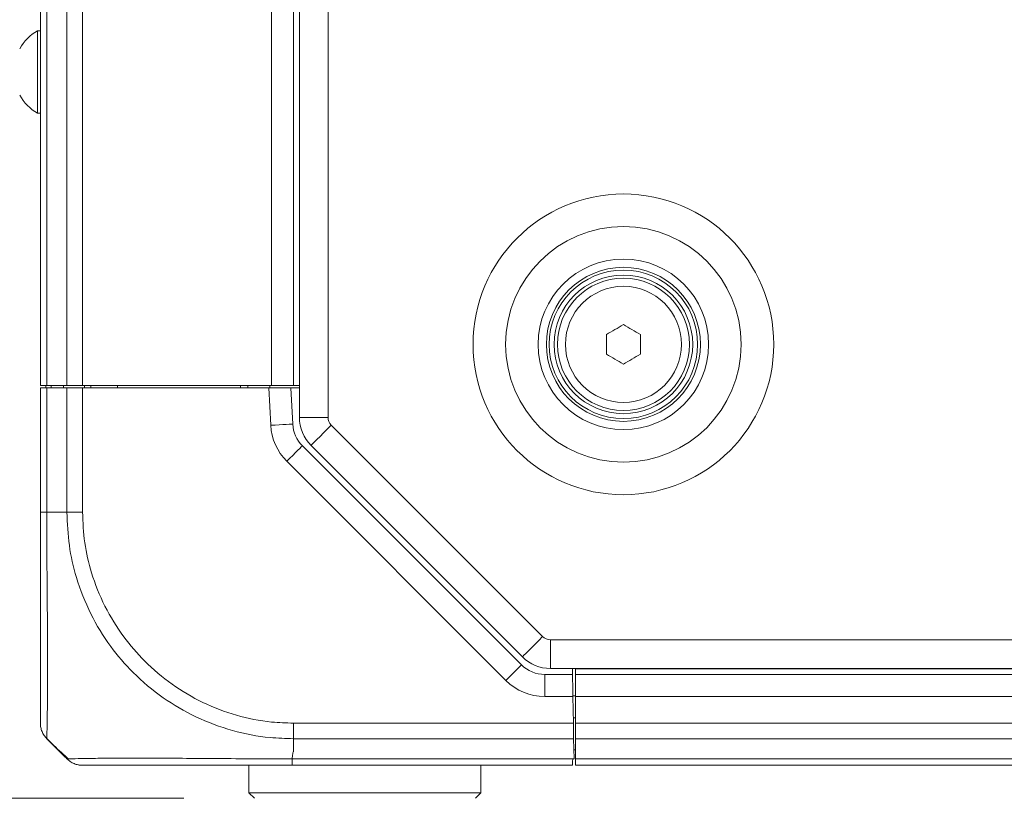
# Model space of a CAD drawing. Header units: millimetres. Extents: x 0 to 1118, y 0 to 864.
# Tile 72 of 256: x 87 to 109, y 383 to 400. Entities that reach past the tile are written whole.
import ezdxf

# ---------------------------------------------------------------- set-up
doc = ezdxf.new("R2010")
doc.units = ezdxf.units.MM
doc.styles.add('SLDTEXTSTYLE0', font='TXT', dxfattribs={"width": 0.605})
doc.dimstyles.new('SLDDIMSTYLE1', dxfattribs={"dimtxt": 3.175, "dimasz": 3.302, "dimexe": 0, "dimexo": 0.0625, "dimgap": 0.79375, "dimtad": 0, "dimtih": 1, "dimtoh": 1, "dimdec": 1, "dimlfac": 4, "dimrnd": 1e-09, "dimzin": 4, "dimdsep": 46, "dimtxsty": 'SLDTEXTSTYLE0', "dimsah": 1, "dimcen": 0.09, "dimadec": 0, "dimazin": 1, "dimtfac": 1, "dimtofl": 0, "dimtmove": 0, "dimatfit": 3, "dimfxl": 1, "dimfrac": 2, "dimtolj": 1, "dimtzin": 12, "dimarcsym": 0})

# ---------------------------------------------------------------- blocks, each defined once
blk = doc.blocks.new('_D_11')
at = {"color": 7, "linetype": 'Continuous', "lineweight": 0}
for p, q in [((88.603, 401.658), (38.22, 401.658)), ((39.82, 401.658), (39.82, 394.595)), ((39.82, 382.658), (39.82, 389.722)), ((90.362, 382.658), (38.22, 382.658))]:
    blk.add_line(p, q, dxfattribs=at)
for points in [[(39.82, 401.658), (39.312, 398.356), (40.328, 398.356)], [(39.82, 382.658), (40.328, 385.96), (39.312, 385.96)]]:
    blk.add_solid(points, dxfattribs=at)
at = {"color": 7, "linetype": 'Continuous', "lineweight": 0, "insert": (35.576, 393.815), "char_height": 3.175, "attachment_point": 1, "style": 'SLDTEXTSTYLE0'}
blk.add_mtext('76.0', dxfattribs=at)

msp = doc.modelspace()

# ---------------------------------------------------------------- linework, layer by layer
at = {"color": 7, "linetype": 'Continuous', "lineweight": 15}
for p, q in [((92.9874, 391.3122), (92.9874, 449.5044)), ((87.0998, 392.0333), (87.0998, 448.7833)), ((92.8498, 448.7833), (92.8498, 392.0333)), ((87.0998, 400.0958), (87.0349, 400.0958)), ((87.0349, 400.0958), (87.0349, 399.1583)), ((87.0349, 399.1583), (87.0349, 398.2208)), ((87.0349, 398.2208), (87.0998, 398.2208)), ((99.9624, 392.7471), (99.9624, 393.1945)), ((100.7374, 393.1945), (100.7374, 392.7471)), ((87.2463, 392.0333), (87.0998, 392.0333)), ((87.2249, 391.9833), (87.2249, 392.0333)), ((87.7034, 392.0333), (87.2463, 392.0333)), ((87.6257, 392.0333), (87.6248, 391.9833)), ((88.057, 392.0333), (87.7034, 392.0333)), ((88.057, 392.0333), (92.3499, 392.0333)), ((88.099, 392.0333), (88.0999, 391.9833)), ((88.2498, 391.9833), (88.2498, 392.0333)), ((88.8507, 392.0333), (88.8498, 391.9833)), ((91.649, 392.0333), (91.6499, 391.9833)), ((91.8124, 391.9833), (91.8124, 392.0333)), ((92.3123, 392.0333), (92.3123, 391.9833)), ((92.8498, 392.0333), (92.3499, 392.0333)), ((92.9874, 392.0333), (92.8498, 392.0333)), ((87.0998, 389.1588), (87.0998, 391.9833)), ((87.0998, 391.9833), (87.2463, 391.9833)), ((87.2463, 391.9833), (87.7034, 391.9833)), ((87.7034, 391.9833), (88.057, 391.9833)), ((88.057, 391.9833), (92.2909, 391.9833)), ((92.2909, 391.9833), (92.7916, 391.9833)), ((92.7916, 391.9833), (92.8348, 391.1583)), ((92.7916, 391.9833), (92.9874, 391.9833)), ((93.0534, 390.6672), (98.0302, 385.6905)), ((98.0548, 385.8719), (93.251, 390.6758)), ((286.5085, 385.6083), (98.6912, 385.6083)), ((99.1938, 385.4708), (99.1914, 385.6083)), ((99.2624, 385.6083), (99.2624, 385.4708)), ((98.5605, 385.4708), (99.1938, 385.4708)), ((99.2624, 385.4708), (99.2624, 384.9708)), ((99.2624, 385.4708), (285.9374, 385.4708)), ((99.2023, 384.9833), (99.2624, 384.9833)), ((99.2025, 384.9708), (99.2131, 384.3654)), ((99.2624, 384.3654), (99.2624, 384.9708)), ((99.2624, 384.4833), (99.2111, 384.4833)), ((99.2123, 384.4083), (99.2137, 384.4833)), ((99.2624, 384.3654), (99.2624, 384.0119)), ((87.5426, 383.7156), (87.2463, 384.0118)), ((99.2272, 383.5548), (99.2193, 384.0119)), ((99.2624, 384.0119), (99.2624, 383.5548)), ((99.2624, 383.7583), (99.2237, 383.7583)), ((99.1975, 383.5548), (99.2123, 383.5548)), ((99.2123, 383.5548), (99.2272, 383.5548)), ((99.2624, 383.5548), (99.2624, 383.4083)), ((91.8373, 383.4083), (91.8373, 382.7833)), ((99.1949, 383.4083), (92.8244, 383.4083)), ((97.1124, 382.7833), (97.1124, 383.4083)), ((285.9374, 383.4083), (99.2624, 383.4083)), ((91.8373, 382.7833), (91.9624, 382.6583)), ((91.8373, 382.7833), (94.4749, 382.7833)), ((94.4749, 382.7833), (97.1124, 382.7833)), ((96.9874, 382.6583), (97.1124, 382.7833))]:
    msp.add_line(p, q, dxfattribs=at)
at = {"color": 9, "linetype": 'Continuous', "lineweight": 0}
for p, q in [((93.6373, 391.3122), (93.6373, 449.5044)), ((87.2463, 448.7833), (87.2463, 392.0333)), ((87.7034, 392.0333), (87.7034, 448.7833)), ((88.057, 448.7833), (88.057, 392.0333)), ((92.3499, 392.0333), (92.3499, 448.7833)), ((87.3433, 392.0333), (87.3433, 391.9833)), ((87.2463, 391.9833), (87.2463, 389.1584)), ((87.7034, 389.1584), (87.7034, 391.9833)), ((88.057, 391.9833), (88.057, 389.1588)), ((92.3355, 391.1321), (92.2909, 391.9833)), ((93.6373, 391.3122), (92.9874, 391.3122)), ((98.5145, 386.3315), (93.7106, 391.1354)), ((97.6766, 385.3369), (92.6999, 390.3137)), ((87.2463, 389.1583), (87.7035, 389.1583)), ((286.5085, 386.2583), (98.6912, 386.2583)), ((98.6912, 386.2583), (98.6912, 385.6083)), ((99.2624, 385.5958), (285.9374, 385.5958)), ((98.5605, 385.4708), (98.5605, 384.9708)), ((99.2025, 384.9708), (98.5605, 384.9708)), ((285.9374, 384.9708), (99.2624, 384.9708)), ((99.2123, 384.4083), (99.2123, 384.4833)), ((92.8504, 384.3654), (99.2131, 384.3654)), ((99.2624, 384.3654), (285.9374, 384.3654)), ((92.8498, 383.7156), (92.8498, 384.0118)), ((99.2193, 384.0119), (92.8499, 384.0119)), ((285.9374, 384.0119), (99.2624, 384.0119)), ((99.2639, 383.7583), (99.2237, 383.7608)), ((92.8219, 383.5548), (99.1975, 383.5548)), ((99.2624, 383.5548), (285.9374, 383.5548))]:
    msp.add_line(p, q, dxfattribs=at)
at = {"color": 7, "linetype": 'Continuous', "lineweight": 15, "flags": 128}
for points in [[(99.9624, 393.1945), (100.0108, 393.2225), (100.0592, 393.2504), (100.1076, 393.2784), (100.1561, 393.3064), (100.2046, 393.3344), (100.253, 393.3624), (100.3015, 393.3903), (100.3498, 393.4183)], [(100.3498, 393.4183), (100.3983, 393.3903), (100.4467, 393.3624), (100.4951, 393.3344), (100.5436, 393.3064), (100.5921, 393.2784), (100.6405, 393.2504), (100.6889, 393.2225), (100.7374, 393.1945)], [(100.3498, 392.5234), (100.3015, 392.5513), (100.253, 392.5793), (100.2046, 392.6072), (100.1561, 392.6352), (100.1076, 392.6632), (100.0592, 392.6912), (100.0108, 392.7191), (99.9624, 392.7471)], [(100.7374, 392.7471), (100.6889, 392.7191), (100.6405, 392.6912), (100.5921, 392.6632), (100.5436, 392.6352), (100.4951, 392.6072), (100.4467, 392.5793), (100.3983, 392.5513), (100.3498, 392.5234)], [(99.1938, 385.4708), (99.194, 385.4612), (99.1945, 385.4327), (99.1953, 385.3865), (99.1964, 385.3244), (99.1977, 385.2486), (99.1992, 385.1622), (99.2008, 385.0684), (99.2025, 384.9708)], [(99.2131, 384.3654), (99.2148, 384.2679), (99.2164, 384.1741), (99.218, 384.0876), (99.2193, 384.0119)], [(99.1975, 383.5548), (99.1964, 383.4926), (99.1956, 383.4464), (99.1951, 383.4179), (99.1949, 383.4083)]]:
    msp.add_lwpolyline(points, dxfattribs=at)
at = {"color": 9, "linetype": 'Continuous', "lineweight": 0, "flags": 128}
for points in [[(92.8348, 391.1583), (92.8252, 391.1578), (92.7968, 391.1563), (92.7506, 391.1539), (92.6885, 391.1506), (92.6129, 391.1467), (92.5266, 391.1422), (92.4329, 391.1373), (92.3355, 391.1321)], [(93.7106, 391.1354), (93.6209, 391.0457), (93.5347, 390.9595), (93.4552, 390.8801), (93.3856, 390.8104), (93.3284, 390.7533), (93.2859, 390.7108), (93.2598, 390.6846), (93.251, 390.6758)], [(93.0534, 390.6672), (93.0466, 390.6604), (93.0265, 390.6403), (92.9938, 390.6077), (92.9499, 390.5637), (92.8963, 390.5101), (92.8352, 390.449), (92.7688, 390.3827), (92.6999, 390.3137)], [(98.5145, 386.3315), (98.4248, 386.2419), (98.3386, 386.1556), (98.2591, 386.0762), (98.1895, 386.0065), (98.1323, 385.9494), (98.0898, 385.9069), (98.0637, 385.8807), (98.0548, 385.8719)], [(98.0302, 385.6905), (98.0234, 385.6837), (98.0033, 385.6636), (97.9706, 385.6309), (97.9266, 385.5869), (97.873, 385.5334), (97.8119, 385.4722), (97.7456, 385.4059), (97.6766, 385.3369)]]:
    msp.add_lwpolyline(points, dxfattribs=at)
at = {"color": 9, "linetype": 'Continuous', "lineweight": 0}
for radius in [3.4162, 2.6769, 1.9375, 1.3179]:
    msp.add_circle((100.3499, 392.9708), radius, dxfattribs=at)
at = {"color": 7, "linetype": 'Continuous', "lineweight": 15}
for radius in [1.75, 1.6875, 1.575, 1.5]:
    msp.add_circle((100.3499, 392.9708), radius, dxfattribs=at)
for centre, radius, start, end in [((87.5736, 399.1583), 1.0812, 119.88215, 150.7838), ((87.5736, 399.1583), 1.0813, 209.2162, 240.11785), ((93.5838, 391.1976), 0.75, 183, 225), ((93.8874, 391.3122), 0.9, 180, 225), ((98.6912, 386.5083), 0.9, 225, 270), ((98.5605, 386.2208), 0.75, 225, 270), ((88.057, 383.9083), 0.5, 248.38514, 270)]:
    msp.add_arc(centre, radius, start, end, dxfattribs=at)
at = {"color": 9, "linetype": 'Continuous', "lineweight": 0}
for centre, radius, start, end in [((93.8874, 391.3122), 0.25, 180, 225), ((93.5838, 391.1976), 1.25, 183, 225), ((98.6912, 386.5083), 0.25, 225, 270), ((98.5605, 386.2208), 1.25, 225, 270)]:
    msp.add_arc(centre, radius, start, end, dxfattribs=at)
at = {"color": 7, "linetype": 'Continuous', "lineweight": 15}
for points, knots in [([(87.0998, 384.3655), (87.0998, 384.3938), (87.0998, 384.4422), (87.0998, 384.7796), (87.0998, 385.2015), (87.0998, 385.7464), (87.0998, 386.3877), (87.0998, 387.0963), (87.0998, 387.8668), (87.0998, 388.5648), (87.0998, 388.9986), (87.0998, 389.1588)], [0, 0, 0, 0, 0.15841288, 0.271114, 0.38383545, 0.49918965, 0.6083333, 0.7174774, 0.82675108, 0.93600427, 1, 1, 1, 1]), ([(87.2463, 384.0119), (87.2245, 384.0363), (87.1808, 384.0852), (87.1353, 384.173), (87.1054, 384.2672), (87.1017, 384.3327), (87.0998, 384.3654)], [0, 0, 0, 0, 0.2500027, 0.5000031, 0.7500044, 1, 1, 1, 1]), ([(87.2406, 384.0215), (87.3512, 383.9126), (87.5112, 383.7551), (87.6816, 383.6034), (87.7342, 383.5566)], [0, 0, 0, 0, 0.6913785, 1, 1, 1, 1]), ([(87.7033, 383.5548), (87.6901, 383.5681), (87.6458, 383.6123), (87.5939, 383.6642), (87.5542, 383.704), (87.5449, 383.7133), (87.543, 383.7152), (87.5426, 383.7156)], [0, 0, 0, 0, 0.2452297, 0.8175716, 0.9607208, 0.9921858, 1, 1, 1, 1]), ([(87.7033, 383.5548), (87.7278, 383.533), (87.7767, 383.4893), (87.8645, 383.4438), (87.9587, 383.4139), (88.0242, 383.4102), (88.057, 383.4083)], [0, 0, 0, 0, 0.2499971, 0.5000042, 0.7500157, 1, 1, 1, 1]), ([(92.8244, 383.4083), (92.4564, 383.4083), (91.818, 383.4083), (90.9551, 383.4083), (90.1809, 383.4083), (89.4945, 383.4083), (88.9255, 383.4083), (88.5067, 383.4083), (88.2173, 383.4083), (88.0774, 383.4083), (88.0624, 383.4083), (88.057, 383.4083)], [0, 0, 0, 0, 0.14765254, 0.25620496, 0.36477743, 0.499589, 0.60894265, 0.71829191, 0.82774224, 0.93717576, 1, 1, 1, 1])]:
    msp.add_open_spline(points, degree=3, knots=knots, dxfattribs=at)
at = {"color": 9, "linetype": 'Continuous', "lineweight": 0}
for points, knots in [([(87.2462, 389.1584), (87.2244, 389.1584), (87.1807, 389.1585), (87.1353, 389.1586), (87.1054, 389.1587), (87.1017, 389.1588), (87.0998, 389.1588)], [0, 0, 0, 0, 0.2499915, 0.50000351, 0.74999155, 1, 1, 1, 1]), ([(87.2463, 389.1584), (87.2463, 388.9864), (87.2462, 388.52), (87.2507, 387.7687), (87.258, 386.9372), (87.2636, 386.1724), (87.2651, 385.4815), (87.2617, 384.8975), (87.2556, 384.4485), (87.2481, 384.0927), (87.2471, 384.0417), (87.2464, 384.0118)], [0, 0, 0, 0, 0.0638836, 0.1732044, 0.2825205, 0.3916675, 0.5008077, 0.61621, 0.7289436, 0.8416758, 1, 1, 1, 1]), ([(87.7034, 389.1584), (87.7279, 389.1584), (87.7768, 389.1585), (87.8645, 389.1586), (87.9587, 389.1587), (88.0242, 389.1588), (88.057, 389.1588)], [0, 0, 0, 0, 0.2500055, 0.4999969, 0.7499721, 1, 1, 1, 1]), ([(92.8499, 384.0118), (92.6727, 384.0174), (92.2073, 384.0319), (91.4549, 384.1785), (90.6333, 384.4829), (89.8686, 384.9284), (89.2173, 385.4743), (88.6645, 386.119), (88.2209, 386.8453), (87.9145, 387.6235), (87.7357, 388.4046), (87.7144, 388.9054), (87.7036, 389.1584)], [0, 0, 0, 0, 0.0657953, 0.1727608, 0.282893, 0.3897562, 0.4997965, 0.5968704, 0.7039462, 0.8142112, 0.9061255, 1, 1, 1, 1]), ([(88.0572, 389.1588), (88.0673, 388.926), (88.0877, 388.4604), (88.2559, 387.7384), (88.5476, 387.015), (88.9622, 386.3413), (89.4766, 385.7424), (90.0801, 385.2334), (90.7839, 384.815), (91.5494, 384.526), (92.2484, 384.3843), (92.6853, 384.3707), (92.8504, 384.3655)], [0, 0, 0, 0, 0.0929146, 0.1858152, 0.2944774, 0.4031619, 0.5002014, 0.6086254, 0.7170433, 0.825568, 0.9340803, 1, 1, 1, 1]), ([(92.8499, 384.0118), (92.8499, 384.0362), (92.85, 384.0852), (92.8502, 384.173), (92.8503, 384.2673), (92.8504, 384.3328), (92.8504, 384.3655)], [0, 0, 0, 0, 0.25000145, 0.50000195, 0.75000047, 1, 1, 1, 1]), ([(87.7033, 383.5548), (87.7092, 383.5549), (87.7251, 383.555), (87.8698, 383.5584), (88.175, 383.5642), (88.6211, 383.5694), (89.2321, 383.5714), (89.972, 383.5689), (90.8064, 383.563), (91.7361, 383.5564), (92.4266, 383.5554), (92.8219, 383.5548)], [0, 0, 0, 0, 0.0627054, 0.1705803, 0.2816657, 0.3894287, 0.5004179, 0.6352702, 0.7422859, 0.8524248, 1, 1, 1, 1]), ([(92.85, 383.7156), (92.8485, 383.713), (92.8396, 383.6978), (92.8296, 383.6434), (92.8252, 383.5923), (92.8219, 383.5548)], [0, 0, 0, 0, 0.05122, 0.3045412, 1, 1, 1, 1]), ([(92.8219, 383.5548), (92.8221, 383.533), (92.8226, 383.4893), (92.8232, 383.4438), (92.8238, 383.4139), (92.8242, 383.4102), (92.8244, 383.4083)], [0, 0, 0, 0, 0.2499969, 0.5000039, 0.7500062, 1, 1, 1, 1])]:
    msp.add_open_spline(points, degree=3, knots=knots, dxfattribs=at)

# ---------------------------------------------------------------- dimensions: what is measured, and where the dimension line sits
at = {"color": 7, "linetype": 'Continuous', "lineweight": 0}
dim = msp.add_linear_dim(base=(39.8202, 401.6583), p1=(91.9624, 382.6583), p2=(90.2034, 401.6583), angle=90, dimstyle='SLDDIMSTYLE1', dxfattribs=at)
dim.commit()
dim.dimension.update_dxf_attribs({"geometry": '_D_11', "text_midpoint": (39.8202, 392.1583), "dimtype": 160})

doc.saveas('drawing.dxf')
